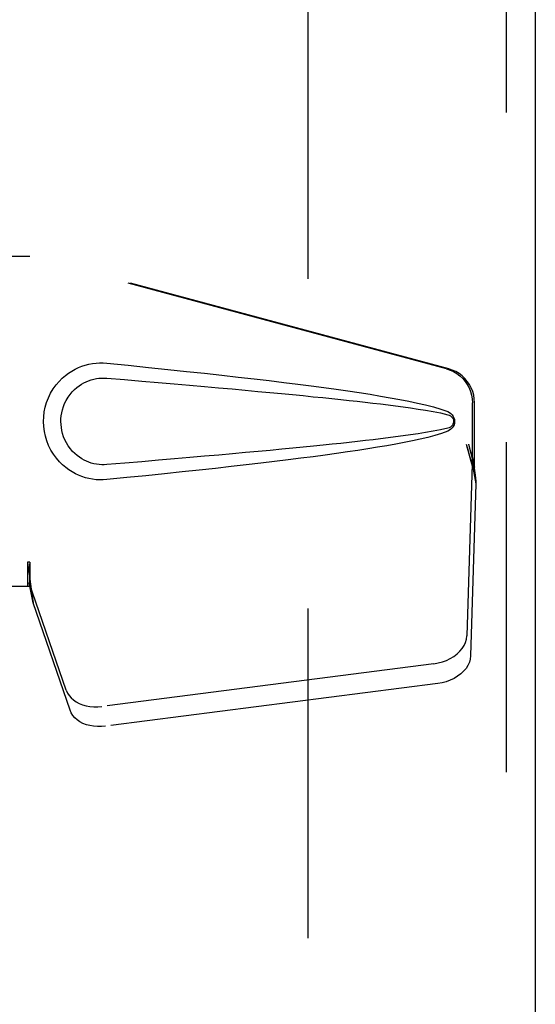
# Model space of a CAD drawing. Header units: inches. Extents: x 0 to 214, y 0 to 139.
# Tile 7 of 21: x 98.34 to 100.18, y 52.05 to 55.57. Entities that reach past the tile are written whole.
import ezdxf

# ---------------------------------------------------------------- set-up
doc = ezdxf.new("R2010")
doc.units = ezdxf.units.IN
doc.header["$LTSCALE"] = 11.781
doc.header["$MEASUREMENT"] = 0
doc.linetypes.add('HIDDEN', pattern=[0.2, 0.1, -0.1])
doc.layers.add('DEFAULT_2', color=8, linetype='HIDDEN')
doc.layers.add('DOOR_ASSEMBLY', color=7, linetype='CONTINUOUS')

msp = doc.modelspace()

# ---------------------------------------------------------------- linework, layer by layer
at = {"layer": 'DEFAULT_2', "color": 8, "linetype": 'HIDDEN'}
msp.add_line((99.3659, 93.5226), (99.3659, 14.4186), dxfattribs=at)
at = {"layer": 'DOOR_ASSEMBLY', "color": 8, "linetype": 'HIDDEN'}
for p, q in [((100.0744, 94.1166), (100.0744, 13.8246)), ((98.0504, 54.7256), (98.3714, 54.7256)), ((99.8611, 54.3232), (98.3637, 54.7256)), ((99.8688, 54.3232), (98.3714, 54.7256)), ((99.9535, 53.9727), (99.9535, 54.2025)), ((99.9612, 53.9727), (99.9612, 54.2025)), ((99.9317, 54.0543), (99.9535, 53.9727)), ((99.9394, 54.0543), (99.9612, 53.9727)), ((99.9551, 54.0003), (99.9638, 53.944)), ((99.9528, 53.9842), (99.9336, 53.3691)), ((99.9528, 53.9842), (99.9663, 53.9131)), ((99.9612, 53.9727), (99.9535, 53.9727)), ((99.9638, 53.944), (99.9647, 53.9332)), ((99.9647, 53.9332), (99.9656, 53.9229)), ((99.9656, 53.9229), (99.9663, 53.9131)), ((99.9663, 53.9131), (99.9472, 53.298)), ((98.3714, 53.6331), (98.3637, 53.6331)), ((98.3637, 53.6331), (98.3637, 53.5456)), ((98.3714, 53.6331), (98.3714, 53.5456)), ((98.3714, 53.5456), (98.0504, 53.5456)), ((98.5019, 53.1751), (98.37, 53.5589)), ((98.3835, 53.4879), (98.37, 53.5589)), ((98.3793, 53.5183), (98.3835, 53.4879)), ((98.5154, 53.104), (98.3835, 53.4879)), ((99.8162, 53.27), (98.6287, 53.1175)), ((99.8297, 53.199), (98.6422, 53.0465))]:
    msp.add_line(p, q, dxfattribs=at)
at = {"layer": 'DOOR_ASSEMBLY', "color": 3, "linetype": 'Continuous'}
msp.add_line((100.1784, 94.1166), (100.1784, 13.8246), dxfattribs=at)
at = {"layer": 'DOOR_ASSEMBLY', "color": 8, "linetype": 'HIDDEN'}
for points in [[(98.6473, 53.9276), (98.6344, 53.9267), (98.6216, 53.9267), (98.6086, 53.9274), (98.5958, 53.929), (98.583, 53.9314), (98.5704, 53.9346), (98.5582, 53.9385), (98.5463, 53.9432), (98.5346, 53.9487), (98.5231, 53.955), (98.5117, 53.9622), (98.5003, 53.9706), (98.4889, 53.9802), (98.4777, 53.9912), (98.4667, 54.004), (98.4563, 54.0181), (98.4471, 54.0333), (98.439, 54.0494), (98.4325, 54.066), (98.4273, 54.083), (98.4237, 54.1001), (98.4215, 54.1174), (98.4207, 54.1347), (98.4214, 54.152), (98.4234, 54.1693), (98.4269, 54.1864), (98.4319, 54.2034), (98.4383, 54.2201), (98.4462, 54.2363), (98.4554, 54.2516), (98.4656, 54.2658), (98.4766, 54.2787), (98.4878, 54.2899), (98.4992, 54.2997), (98.5106, 54.3082), (98.5222, 54.3156), (98.5338, 54.322), (98.5455, 54.3276), (98.5576, 54.3324), (98.5699, 54.3364), (98.5825, 54.3396), (98.5954, 54.3421), (98.6083, 54.3437)], [(98.6083, 54.3437), (98.6213, 54.3445), (98.6343, 54.3444), (98.6473, 54.3436)], [(98.6473, 54.3436), (98.7229, 54.336), (98.7956, 54.3286), (98.8652, 54.3214), (98.9321, 54.3144), (98.9963, 54.3075), (99.0578, 54.3007), (99.1167, 54.2941), (99.1733, 54.2876), (99.2275, 54.2812), (99.2795, 54.2749), (99.3294, 54.2687), (99.3772, 54.2625), (99.423, 54.2564), (99.4669, 54.2504), (99.5089, 54.2444), (99.5492, 54.2384), (99.5878, 54.2324), (99.6248, 54.2263), (99.6601, 54.2202), (99.6939, 54.214), (99.7262, 54.2077), (99.757, 54.2012), (99.7864, 54.1944), (99.8143, 54.1872), (99.8407, 54.1792), (99.8656, 54.1705)], [(99.8611, 54.3232), (99.8741, 54.319), (99.8864, 54.3134), (99.8981, 54.3064), (99.909, 54.2983), (99.9189, 54.2889), (99.9278, 54.2786), (99.9354, 54.2673), (99.9418, 54.2553), (99.9469, 54.2427), (99.9506, 54.2296), (99.9528, 54.2162), (99.9535, 54.2025)], [(99.9612, 54.2025), (99.9604, 54.2162), (99.9582, 54.2296), (99.9546, 54.2427), (99.9495, 54.2553), (99.9431, 54.2673), (99.9354, 54.2786), (99.9266, 54.2889), (99.9167, 54.2983), (99.9058, 54.3064), (99.8941, 54.3134), (99.8818, 54.319), (99.8688, 54.3232)], [(98.6473, 53.9811), (98.638, 53.9806), (98.6286, 53.9807), (98.6192, 53.9814), (98.6098, 53.9826), (98.6006, 53.9845), (98.5915, 53.9869), (98.5826, 53.9899), (98.574, 53.9934), (98.5656, 53.9974), (98.5573, 54.0021), (98.549, 54.0074), (98.5409, 54.0135), (98.5327, 54.0205), (98.5247, 54.0285), (98.5168, 54.0377), (98.5093, 54.0478), (98.5028, 54.0586), (98.4971, 54.0698), (98.4925, 54.081), (98.4889, 54.0922), (98.4862, 54.1032), (98.4844, 54.1139), (98.4833, 54.1244), (98.483, 54.1348), (98.4832, 54.1451), (98.4842, 54.1556), (98.4859, 54.1663), (98.4884, 54.1772), (98.4919, 54.1883), (98.4963, 54.1995), (98.5018, 54.2108), (98.5083, 54.2217), (98.5156, 54.232), (98.5235, 54.2414), (98.5315, 54.2496), (98.5398, 54.2568), (98.548, 54.263), (98.5564, 54.2685), (98.5648, 54.2733), (98.5733, 54.2774), (98.582, 54.281), (98.591, 54.2841), (98.6002, 54.2865), (98.6095, 54.2884), (98.6189, 54.2898), (98.6284, 54.2905), (98.6379, 54.2906), (98.6473, 54.2901)], [(98.6473, 54.2901), (98.7107, 54.2848), (98.7719, 54.2796), (98.8309, 54.2746), (98.8879, 54.2697), (98.9427, 54.2649), (98.9955, 54.2603), (99.0463, 54.2558), (99.0951, 54.2514), (99.1419, 54.2471), (99.1869, 54.243), (99.23, 54.239), (99.2713, 54.2351), (99.3108, 54.2313), (99.3485, 54.2276), (99.3845, 54.224), (99.4188, 54.2206), (99.4515, 54.2172), (99.4829, 54.2139), (99.513, 54.2107), (99.5421, 54.2075), (99.5703, 54.2043), (99.598, 54.2011), (99.6251, 54.1979), (99.652, 54.1946), (99.6789, 54.1912), (99.7056, 54.1876), (99.7325, 54.1839), (99.7593, 54.1799), (99.7861, 54.1757), (99.8128, 54.171), (99.8393, 54.1657), (99.8657, 54.1597)], [(99.8656, 54.1705), (99.8716, 54.1674), (99.8769, 54.1636), (99.8814, 54.1589), (99.8851, 54.1536), (99.8877, 54.148), (99.8893, 54.142), (99.8899, 54.1358), (99.8894, 54.1295), (99.8878, 54.1235), (99.8852, 54.1178), (99.8816, 54.1125), (99.877, 54.1077), (99.8717, 54.1038), (99.8655, 54.1006)], [(99.8657, 54.1597), (99.8708, 54.1579), (99.8752, 54.1554), (99.8791, 54.1522), (99.8821, 54.1485), (99.8844, 54.1444), (99.8857, 54.14), (99.8861, 54.1354), (99.8856, 54.1307), (99.8842, 54.1264), (99.882, 54.1224), (99.8789, 54.1188), (99.8751, 54.1156), (99.8707, 54.1132), (99.8657, 54.1114)], [(99.8657, 54.1114), (99.8394, 54.1055), (99.8129, 54.1002), (99.7862, 54.0955), (99.7595, 54.0913), (99.7327, 54.0873), (99.706, 54.0836), (99.6792, 54.08), (99.6525, 54.0766), (99.6256, 54.0733), (99.5985, 54.0701), (99.571, 54.0669), (99.5428, 54.0637), (99.5137, 54.0605), (99.4837, 54.0573), (99.4524, 54.054), (99.4197, 54.0506), (99.3853, 54.0472), (99.3493, 54.0436), (99.3116, 54.0399), (99.2721, 54.0361), (99.2308, 54.0322), (99.1877, 54.0282), (99.1427, 54.0241), (99.0958, 54.0198), (99.0469, 54.0154), (98.9961, 54.0109), (98.9432, 54.0063), (98.8883, 54.0015), (98.8313, 53.9966), (98.7721, 53.9916), (98.7108, 53.9864), (98.6473, 53.9811)], [(99.8655, 54.1006), (99.8429, 54.0926), (99.8189, 54.0853), (99.7937, 54.0785), (99.7671, 54.0722), (99.7392, 54.0661), (99.7101, 54.0602), (99.6797, 54.0545), (99.648, 54.0488), (99.6149, 54.0432), (99.5803, 54.0376), (99.5443, 54.032), (99.5068, 54.0265), (99.4677, 54.0209), (99.427, 54.0153), (99.3846, 54.0096), (99.3405, 54.0039), (99.2946, 53.9981), (99.2468, 53.9923), (99.197, 53.9863), (99.1452, 53.9803), (99.0912, 53.9742), (99.0351, 53.9679), (98.9767, 53.9615), (98.9159, 53.955), (98.8526, 53.9484), (98.7869, 53.9416), (98.7184, 53.9347), (98.6473, 53.9276)], [(99.9317, 54.0543), (99.937, 54.0348), (99.9424, 54.0156), (99.9478, 53.9967), (99.9532, 53.9783), (99.9585, 53.9608), (99.9638, 53.944)], [(99.9394, 54.0543), (99.942, 54.0448), (99.9446, 54.0353), (99.9473, 54.0261), (99.9499, 54.0171), (99.9525, 54.0085), (99.9551, 54.0003)], [(99.9551, 54.0003), (99.9547, 53.9974), (99.9544, 53.9947), (99.954, 53.9919), (99.9536, 53.9893), (99.9532, 53.9867), (99.9528, 53.9842)], [(98.3637, 53.6331), (98.3662, 53.6128), (98.3689, 53.5928), (98.3715, 53.5731), (98.3742, 53.5541), (98.3793, 53.5183)], [(98.3714, 53.6331), (98.3712, 53.6228), (98.3709, 53.5928)], [(98.3782, 53.526), (98.3766, 53.537), (98.3745, 53.5544), (98.3728, 53.5704), (98.3717, 53.5849), (98.3711, 53.5977), (98.371, 53.6053)], [(98.3706, 53.5745), (98.3704, 53.5691), (98.3703, 53.5664), (98.3702, 53.5639), (98.3701, 53.5613), (98.37, 53.5589)], [(98.3709, 53.5928), (98.3708, 53.5835), (98.3706, 53.5745)], [(99.8162, 53.27), (99.8316, 53.2727), (99.8465, 53.2767), (99.8609, 53.282), (99.8746, 53.2886), (99.8872, 53.2962), (99.8986, 53.3048), (99.9087, 53.3143), (99.9172, 53.3245), (99.924, 53.3352), (99.9291, 53.3464), (99.9323, 53.3576), (99.9336, 53.3691)], [(99.9472, 53.298), (99.9459, 53.2866), (99.9427, 53.2753), (99.9376, 53.2642), (99.9308, 53.2535), (99.9222, 53.2433), (99.9122, 53.2338), (99.9008, 53.2252), (99.8881, 53.2175), (99.8745, 53.211), (99.8601, 53.2057), (99.8452, 53.2017), (99.8297, 53.199)], [(98.5019, 53.1751), (98.5061, 53.1654), (98.5118, 53.1564), (98.519, 53.148), (98.5275, 53.1405), (98.5373, 53.1338), (98.5483, 53.128), (98.5602, 53.1234), (98.5729, 53.1198), (98.5864, 53.1175), (98.6002, 53.1163), (98.6143, 53.1163), (98.6287, 53.1175)], [(98.6422, 53.0465), (98.6279, 53.0452), (98.6138, 53.0452), (98.5999, 53.0464), (98.5865, 53.0488), (98.5738, 53.0523), (98.5618, 53.057), (98.5509, 53.0627), (98.5411, 53.0694), (98.5325, 53.077), (98.5253, 53.0854), (98.5196, 53.0944), (98.5154, 53.104)]]:
    msp.add_lwpolyline(points, dxfattribs=at)

doc.saveas('drawing.dxf')
